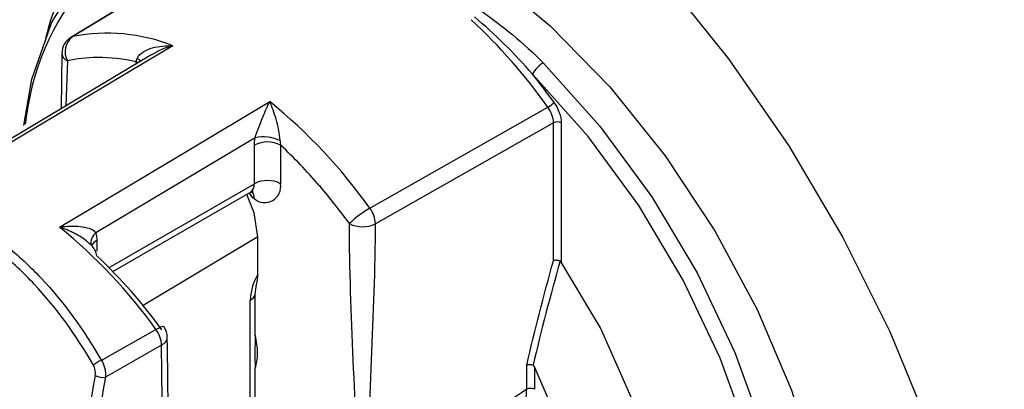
# Model space of a CAD drawing. Header units: millimetres. Extents: x 15231 to 16570, y 10019 to 11489.
# Tile 173 of 206: x 16255 to 16281, y 11158 to 11168. Entities that reach past the tile are written whole.
import ezdxf

# ---------------------------------------------------------------- set-up
doc = ezdxf.new("R2010")
doc.units = ezdxf.units.MM

msp = doc.modelspace()

# ---------------------------------------------------------------- linework, layer by layer
at = {"color": 7, "linetype": 'Continuous', "lineweight": 25}
for p, q in [((16260.648, 11170.354), (16256.02, 11167.538)), ((16258.2, 11167.08), (16253.302, 11164.152)), ((16255.78, 11167.11), (16255.756, 11165.619)), ((16255.926, 11166.907), (16255.889, 11165.698)), ((16256.718, 11166.998), (16256.718, 11167.01)), ((16256.718, 11167.01), (16256.738, 11166.998)), ((16256.718, 11167.01), (16256.718, 11167.01)), ((16257.778, 11166.828), (16257.778, 11166.881)), ((16257.822, 11166.853), (16257.778, 11166.881)), ((16264.069, 11162.941), (16268.863, 11165.66)), ((16269.013, 11165.241), (16264.22, 11162.52)), ((16269.013, 11161.526), (16269.013, 11165.241)), ((16269.223, 11165.24), (16269.223, 11161.49)), ((16260.978, 11164.834), (16256.694, 11162.273)), ((16260.96, 11163.599), (16260.96, 11164.636)), ((16261.667, 11164.636), (16261.667, 11163.599)), ((16257.047, 11161.339), (16260.96, 11163.599)), ((16257.153, 11161.231), (16260.857, 11163.37)), ((16260.92, 11163.214), (16260.833, 11163.344)), ((16262.707, 11163.553), (16262.728, 11163.541)), ((16262.728, 11163.528), (16262.728, 11163.541)), ((16262.728, 11163.541), (16262.728, 11163.541)), ((16260.96, 11163.19), (16260.92, 11163.214)), ((16256.718, 11162.068), (16256.718, 11161.783)), ((16261.053, 11162.168), (16257.963, 11160.321)), ((16261.053, 11161.158), (16261.053, 11162.168)), ((16260.851, 11156.562), (16260.851, 11160.46)), ((16260.986, 11159.518), (16260.986, 11160.62)), ((16258.464, 11159.251), (16256.953, 11158.393)), ((16260.986, 11157.193), (16260.986, 11158.629)), ((16268.293, 11158.063), (16268.293, 11158.709)), ((16268.503, 11158.665), (16268.503, 11158.062))]:
    msp.add_line(p, q, dxfattribs=at)
at = {"color": 7, "linetype": 'Continuous', "lineweight": 25, "flags": 128}
for points in [[(16260.134, 11177.438), (16262.1, 11176.762), (16264.111, 11175.779), (16266.135, 11174.505), (16268.14, 11172.96), (16270.093, 11171.168), (16271.965, 11169.158), (16273.726, 11166.962), (16275.346, 11164.615), (16276.802, 11162.153), (16278.069, 11159.617), (16279.127, 11157.045), (16279.961, 11154.48), (16280.555, 11151.961), (16280.902, 11149.529), (16280.995, 11147.223), (16280.834, 11145.078)], [(16262.196, 11171.624), (16263.835, 11171.162), (16265.533, 11170.365), (16267.244, 11169.252), (16268.924, 11167.853), (16270.53, 11166.205), (16272.02, 11164.349), (16273.355, 11162.334), (16274.5, 11160.213), (16275.425, 11158.04), (16276.107, 11155.874), (16276.528, 11153.769), (16276.676, 11151.78), (16276.549, 11149.96)], [(16254.751, 11165.169), (16254.973, 11166.41), (16255.51, 11167.947), (16256.297, 11169.215), (16257.315, 11170.181), (16258.536, 11170.819), (16259.929, 11171.114), (16261.457, 11171.057)], [(16260.697, 11170.374), (16260.591, 11170.31), (16257.814, 11168.619), (16256.071, 11167.559)], [(16258.767, 11167.315), (16258.06, 11166.892), (16255.231, 11165.202), (16253.109, 11163.934)], [(16256.02, 11167.538), (16256.037, 11167.547), (16256.071, 11167.559)], [(16257.899, 11166.898), (16257.865, 11166.934), (16257.809, 11166.975)], [(16268.737, 11166.854), (16270.265, 11165.147), (16271.658, 11163.244), (16272.879, 11161.196), (16273.896, 11159.055), (16274.684, 11156.878), (16275.22, 11154.721), (16275.492, 11152.642), (16275.492, 11150.694), (16275.22, 11148.929), (16274.684, 11147.392), (16273.896, 11146.124), (16272.879, 11145.158), (16271.658, 11144.519), (16270.265, 11144.224), (16268.737, 11144.281)], [(16271.952, 11144.946), (16272.508, 11145.29), (16273.505, 11146.236), (16274.277, 11147.478), (16274.802, 11148.984), (16275.069, 11150.713), (16275.069, 11152.622), (16274.802, 11154.659), (16274.277, 11156.771), (16273.505, 11158.904), (16272.508, 11161.002), (16271.312, 11163.009), (16269.948, 11164.873), (16268.451, 11166.545)], [(16255.718, 11162.428), (16256.425, 11162.85), (16259.252, 11164.541), (16261.374, 11165.81)], [(16261.053, 11162.168), (16260.952, 11162.815), (16260.754, 11163.311)], [(16268.989, 11148.528), (16270.084, 11149.011), (16270.958, 11149.858), (16271.572, 11151.033), (16271.901, 11152.486), (16271.931, 11154.154), (16271.661, 11155.967), (16271.102, 11157.848), (16270.277, 11159.715), (16269.223, 11161.49)], [(16256.841, 11158.842), (16256.878, 11158.863), (16258.311, 11159.676)], [(16258.311, 11159.676), (16258.378, 11159.713), (16258.434, 11159.74), (16258.478, 11159.755), (16258.508, 11159.76), (16258.521, 11159.754)], [(16268.191, 11150.387), (16268.814, 11150.929), (16269.287, 11151.673), (16269.595, 11152.594), (16269.727, 11153.661), (16269.68, 11154.841), (16269.454, 11156.096), (16269.058, 11157.385), (16268.503, 11158.665)]]:
    msp.add_lwpolyline(points, dxfattribs=at)
at = {"color": 7, "linetype": 'Continuous', "lineweight": 25}
for centre, radius, start, end in [((16261.998, 11164.409), 7.251, 140.3023, 173.7513), ((16256.31, 11156.728), 15.407, 35.4318, 47.1087), ((16257.002, 11162.826), 4.824, 68.545, 101.1312), ((16256.28, 11167.111), 0.5, 121.3199, 179.9999), ((16256.385, 11167.147), 0.518, 127.3178, 207.639), ((16256.019, 11167.128), 0.24, 184.1293, 247.1908), ((16256.744, 11163.302), 3.696, 90.4165, 102.7883), ((16256.739, 11162.325), 4.673, 77.1489, 90.0045), ((16269.11, 11166.222), 0.734, 120.54, 153.9054), ((16255.418, 11156.037), 16.741, 35.6077, 38.8789), ((16252.178, 11154.468), 14.601, 35.4706, 50.9645), ((16268.426, 11166.413), 0.871, 300.1475, 313.8175), ((16269.117, 11165.034), 0.231, 62.6565, 116.7662), ((16261.314, 11163.954), 0.769, 62.6097, 117.3903), ((16261.211, 11163.891), 0.971, 62.8797, 103.8939), ((16252.26, 11154.568), 13.779, 40.6983, 46.9453), ((16260.715, 11163.572), 0.246, 305.0133, 6.2988), ((16261.314, 11162.916), 0.769, 62.6097, 117.3903), ((16261.236, 11163.529), 0.437, 230.7968, 9.214), ((16260.686, 11163.211), 0.275, 355.7653, 39.6403), ((16251.138, 11153.59), 15.268, 35.8089, 40.6109), ((16265.475, 11160.521), 2.799, 120.1566, 134.3338), ((16263.446, 11162.481), 0.775, 2.8983, 36.489), ((16246.646, 11151.279), 14.373, 35.7505, 50.8668), ((16256.899, 11162.001), 0.341, 126.9702, 188.2683), ((16263.873, 11163.208), 0.77, 242.6565, 296.7662), ((16256.856, 11161.8), 0.302, 117.3306, 152.5027), ((16246.936, 11151.301), 14.247, 35.9414, 46.6415), ((16260.725, 11160.704), 0.275, 297.3233, 342.127), ((16257.689, 11159.212), 0.776, 2.9219, 36.7418), ((16258.117, 11159.459), 0.5, 359.9491, 36.1001), ((16257.127, 11158.123), 0.774, 111.7078, 130.3753), ((16256.868, 11158.778), 0.394, 240.9601, 282.514), ((16268.397, 11157.857), 0.231, 62.6565, 116.7662)]:
    msp.add_arc(centre, radius, start, end, dxfattribs=at)
for centre, major_axis, ratio, start_param, end_param in [((16261.545, 11160.875), (0.487, 0.874), 0.567555, 1.563683, 2.346788), ((16310.13, 11174.247), (39.134, 65.449), 0.587343, 2.138526, 2.273642), ((16310.269, 11174.164), (39.034, 65.275), 0.587369, 2.138551, 2.273666), ((18380.475, 12328.351), (2143.22, 1195.158), 0.015113, 2.962565, 2.974774)]:
    msp.add_ellipse(centre, major_axis=major_axis, ratio=ratio, start_param=start_param, end_param=end_param, dxfattribs=at)
for points, knots in [([(16376.501, 11155.626), (16372.13, 11158.101), (16358.177, 11166.004), (16334.731, 11179.388), (16296.333, 11201.482), (16267.712, 11218.264), (16248.512, 11229.522)], [0, 0, 0, 0, 0.101493, 0.324005, 0.546518, 1, 1, 1, 1]), ([(16248.145, 11228.303), (16252.846, 11225.515), (16266.951, 11217.154), (16290.554, 11203.315), (16328.538, 11181.286), (16357.31, 11165.033), (16376.516, 11154.184)], [0, 0, 0, 0, 0.1109256, 0.3327772, 0.5546289, 1, 1, 1, 1]), ([(16253.644, 11164.357), (16253.652, 11164.947), (16253.67, 11166.24), (16254.079, 11167.959), (16254.792, 11169.494), (16255.796, 11170.692), (16257.065, 11171.503), (16258.562, 11171.959), (16259.717, 11171.902), (16260.305, 11171.873)], [0, 0, 0, 0, 0.122205, 0.267645, 0.413115, 0.558586, 0.704, 0.849413, 1, 1, 1, 1]), ([(16261.57, 11171.372), (16261.409, 11171.396), (16260.697, 11171.502), (16259.504, 11171.476), (16258.111, 11171.075), (16256.927, 11170.298), (16256.01, 11169.155), (16255.476, 11168.164), (16255.338, 11167.496), (16255.32, 11167.406)], [0, 0, 0, 0, 0.0536249, 0.2370885, 0.4205525, 0.6040377, 0.7875234, 0.9711352, 1, 1, 1, 1]), ([(16257.809, 11166.975), (16257.841, 11167.054), (16257.906, 11167.109), (16258.051, 11167.198), (16258.134, 11167.231), (16258.39, 11167.304), (16258.578, 11167.322), (16258.767, 11167.315)], [0, 0, 0, 0, 0.25, 0.25, 0.5, 0.5, 1, 1, 1, 1]), ([(16258.767, 11167.315), (16258.765, 11167.314), (16258.649, 11167.283), (16258.452, 11167.221), (16258.277, 11167.115), (16258.205, 11167.072)], [0, 0, 0, 0, 0.010391, 0.593445, 1, 1, 1, 1]), ([(16260.978, 11164.834), (16261.007, 11164.928), (16261.043, 11165.025), (16261.113, 11165.207), (16261.148, 11165.293), (16261.248, 11165.537), (16261.313, 11165.683), (16261.374, 11165.81)], [0, 0, 0, 0, 0.25, 0.25, 0.5, 0.5, 1, 1, 1, 1]), ([(16261.654, 11164.756), (16261.65, 11164.854), (16261.634, 11164.957), (16261.595, 11165.152), (16261.571, 11165.246), (16261.495, 11165.512), (16261.435, 11165.672), (16261.374, 11165.81)], [0, 0, 0, 0, 0.25, 0.25, 0.5, 0.5, 1, 1, 1, 1]), ([(16249.096, 11163.313), (16249.425, 11163.4), (16249.762, 11163.452), (16250.451, 11163.483), (16250.806, 11163.462), (16251.51, 11163.348), (16251.862, 11163.255), (16252.566, 11162.997), (16252.921, 11162.83), (16253.609, 11162.432), (16253.944, 11162.201), (16254.432, 11161.808), (16254.592, 11161.668), (16254.908, 11161.374), (16255.065, 11161.219), (16255.824, 11160.411), (16256.363, 11159.672), (16256.841, 11158.842)], [0, 0, 0, 0, 0.125, 0.125, 0.25, 0.25, 0.375, 0.375, 0.5, 0.5, 0.625, 0.625, 0.6875, 0.6875, 0.75, 0.75, 1, 1, 1, 1]), ([(16260.855, 11163.365), (16260.893, 11163.375), (16260.936, 11163.387), (16260.923, 11163.391), (16260.921, 11163.391)], [0, 0, 0, 0, 0.886276, 1, 1, 1, 1]), ([(16256.626, 11158.713), (16256.16, 11159.527), (16255.634, 11160.253), (16254.892, 11161.045), (16254.739, 11161.198), (16254.43, 11161.487), (16254.273, 11161.623), (16253.795, 11162.01), (16253.468, 11162.236), (16252.793, 11162.626), (16252.446, 11162.79), (16251.755, 11163.041), (16251.41, 11163.132), (16250.719, 11163.242), (16250.371, 11163.262), (16249.694, 11163.23), (16249.363, 11163.178), (16249.041, 11163.091)], [0, 0, 0, 0, 0.25, 0.25, 0.3125, 0.3125, 0.375, 0.375, 0.5, 0.5, 0.625, 0.625, 0.75, 0.75, 0.875, 0.875, 1, 1, 1, 1]), ([(16256.694, 11162.273), (16256.662, 11162.33), (16256.593, 11162.364), (16256.442, 11162.413), (16256.358, 11162.429), (16256.097, 11162.456), (16255.907, 11162.45), (16255.718, 11162.428)], [0, 0, 0, 0, 0.25, 0.25, 0.5, 0.5, 1, 1, 1, 1]), ([(16256.507, 11161.996), (16256.479, 11162.022), (16256.365, 11162.128), (16256.097, 11162.28), (16255.853, 11162.383), (16255.72, 11162.427), (16255.718, 11162.428)], [0, 0, 0, 0, 0.1287952, 0.5315241, 0.992987, 1, 1, 1, 1]), ([(16256.679, 11161.787), (16256.651, 11161.837), (16256.607, 11161.914), (16256.533, 11161.975), (16256.507, 11161.996)], [0, 0, 0, 0, 0.6587091, 1, 1, 1, 1]), ([(16256.509, 11161.998), (16256.525, 11161.984), (16256.546, 11161.965), (16256.551, 11161.958), (16256.552, 11161.957)], [0, 0, 0, 0, 0.7863222, 1, 1, 1, 1]), ([(16269.192, 11161.517), (16269.178, 11161.523), (16269.161, 11161.527), (16269.145, 11161.531), (16269.129, 11161.534), (16269.112, 11161.536), (16269.095, 11161.536), (16269.079, 11161.537), (16269.062, 11161.536), (16269.048, 11161.534), (16269.036, 11161.533), (16269.025, 11161.53), (16269.016, 11161.527), (16269.015, 11161.527), (16269.014, 11161.526), (16269.013, 11161.526)], [0, 0, 0, 0, 0.0000502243, 0.0000502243, 0.0000502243, 0.0001004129, 0.0001004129, 0.0001004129, 0.0001511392, 0.0001511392, 0.0001511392, 0.0001906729, 0.0001906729, 0.0001906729, 0.0001948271, 0.0001948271, 0.0001948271, 0.0001948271]), ([(16269.223, 11161.49), (16269.219, 11161.496), (16269.214, 11161.502), (16269.209, 11161.507), (16269.204, 11161.511), (16269.198, 11161.515), (16269.192, 11161.517)], [0, 0, 0, 0, 0.00002207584, 0.00002207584, 0.00002207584, 0.0000427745, 0.0000427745, 0.0000427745, 0.0000427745]), ([(16260.986, 11160.62), (16260.986, 11160.718), (16261.004, 11160.803), (16261.038, 11160.973), (16261.053, 11161.06), (16261.053, 11161.158)], [0, 0, 0, 0, 0.5, 0.5, 1, 1, 1, 1]), ([(16258.464, 11159.251), (16258.495, 11159.272), (16258.559, 11159.314), (16258.611, 11159.388), (16258.612, 11159.438), (16258.612, 11159.459)], [0, 0, 0, 0, 0.349309, 0.725966, 1, 1, 1, 1]), ([(16258.83, 11151.599), (16258.78, 11152.785), (16258.669, 11155.407), (16258.636, 11158.025), (16258.617, 11159.458)], [0, 0, 0, 0, 0.452549, 1, 1, 1, 1]), ([(16260.986, 11159.518), (16260.98, 11159.348), (16260.976, 11159.192), (16260.975, 11158.967), (16260.976, 11158.893), (16260.979, 11158.754), (16260.982, 11158.688), (16260.986, 11158.629)], [0, 0, 0, 0, 0.5, 0.5, 0.75, 0.75, 1, 1, 1, 1]), ([(16260.986, 11158.629), (16261.025, 11158.751), (16261.044, 11158.889), (16261.044, 11159.19), (16261.025, 11159.352), (16260.986, 11159.518)], [0, 0, 0, 0, 0.5, 0.5, 1, 1, 1, 1]), ([(16268.463, 11158.708), (16268.448, 11158.713), (16268.431, 11158.717), (16268.415, 11158.719), (16268.398, 11158.722), (16268.381, 11158.723), (16268.365, 11158.722), (16268.348, 11158.722), (16268.332, 11158.72), (16268.318, 11158.717), (16268.31, 11158.715), (16268.303, 11158.713), (16268.296, 11158.71), (16268.295, 11158.71), (16268.294, 11158.71), (16268.293, 11158.709)], [0, 0, 0, 0, 0.000050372, 0.000050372, 0.000050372, 0.0001007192, 0.0001007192, 0.0001007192, 0.0001514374, 0.0001514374, 0.0001514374, 0.0001786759, 0.0001786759, 0.0001786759, 0.0001832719, 0.0001832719, 0.0001832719, 0.0001832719]), ([(16268.463, 11158.708), (16268.468, 11158.707), (16268.472, 11158.704), (16268.476, 11158.701), (16268.482, 11158.697), (16268.486, 11158.692), (16268.491, 11158.686), (16268.495, 11158.68), (16268.5, 11158.672), (16268.503, 11158.665)], [0, 0, 0, 0, 0.00001564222, 0.00001564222, 0.00001564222, 0.00003621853, 0.00003621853, 0.00003621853, 0.00006095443, 0.00006095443, 0.00006095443, 0.00006095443])]:
    msp.add_open_spline(points, degree=3, knots=knots, dxfattribs=at)
for points in [[(16267.041, 11168.267), (16267.636, 11167.852), (16268.211, 11167.384), (16268.737, 11166.854)], [(16268.451, 11166.545), (16267.959, 11167.115), (16267.43, 11167.632), (16266.883, 11168.093)], [(16256.718, 11167.01), (16256.725, 11167.006), (16256.731, 11167.002), (16256.738, 11166.998)], [(16257.778, 11166.881), (16257.786, 11166.911), (16257.796, 11166.942), (16257.809, 11166.975)], [(16269.029, 11165.784), (16269.149, 11165.617), (16269.223, 11165.41), (16269.223, 11165.24)], [(16269.013, 11165.241), (16269.013, 11165.372), (16268.956, 11165.531), (16268.863, 11165.66)], [(16260.96, 11164.636), (16260.96, 11164.7), (16260.966, 11164.766), (16260.978, 11164.834)], [(16261.654, 11164.756), (16261.655, 11164.715), (16261.66, 11164.675), (16261.667, 11164.636)], [(16262.707, 11163.553), (16262.714, 11163.549), (16262.721, 11163.545), (16262.728, 11163.541)], [(16262.728, 11163.541), (16262.728, 11163.539), (16262.728, 11163.535), (16262.728, 11163.53), (16262.728, 11163.528)], [(16256.694, 11162.273), (16256.71, 11162.211), (16256.718, 11162.142), (16256.718, 11162.068)], [(16263.728, 11155.164), (16263.728, 11157.577), (16263.519, 11160.11), (16263.519, 11162.523)], [(16264.008, 11155.163), (16264.008, 11157.576), (16264.22, 11160.107), (16264.22, 11162.52)], [(16256.718, 11161.659), (16256.708, 11161.705), (16256.696, 11161.747), (16256.679, 11161.787)], [(16268.293, 11158.709), (16268.506, 11159.643), (16268.752, 11160.584), (16269.013, 11161.526)], [(16269.192, 11161.517), (16268.929, 11160.577), (16268.68, 11159.639), (16268.463, 11158.708)], [(16258.83, 11151.599), (16258.647, 11154.116), (16258.464, 11156.633), (16258.464, 11159.251)], [(16256.841, 11158.842), (16256.927, 11158.706), (16256.969, 11158.535), (16256.953, 11158.393)], [(16256.676, 11158.433), (16256.693, 11158.522), (16256.674, 11158.628), (16256.626, 11158.713)], [(16268.27, 11157.794), (16268.285, 11157.879), (16268.292, 11157.969), (16268.293, 11158.063)]]:
    msp.add_open_spline(points, degree=3, dxfattribs=at)

doc.saveas('drawing.dxf')
